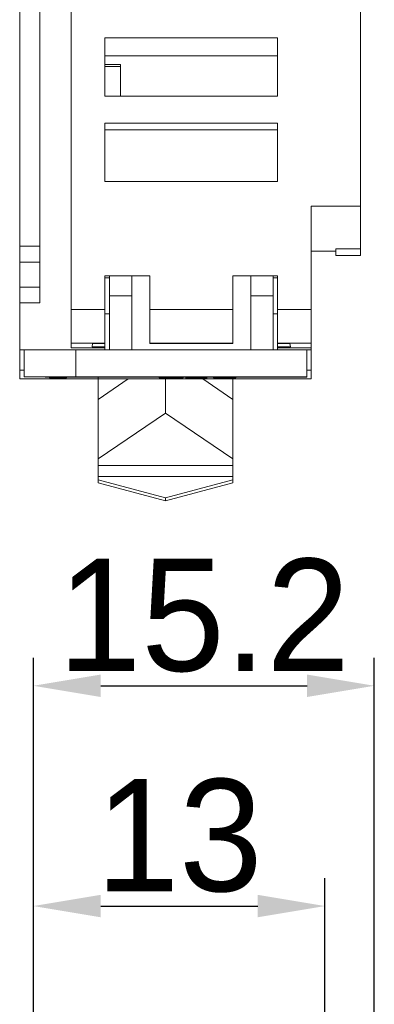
# Model space of a CAD drawing. Header units: inches. Extents: x -121 to 307, y -30 to 271.
# Tile 11 of 15: x 82 to 98, y 119 to 163. Entities that reach past the tile are written whole.
import ezdxf

# ---------------------------------------------------------------- set-up
doc = ezdxf.new("R2010")
doc.units = ezdxf.units.IN
doc.header["$LTSCALE"] = 23.1
doc.header["$MEASUREMENT"] = 0
doc.header["$PDSIZE"] = -5
doc.layers.get('0').update_dxf_attribs({"lineweight": 18})
doc.layers.get('Defpoints').update_dxf_attribs({"lineweight": 18})
doc.layers.add('1_6', color=7, linetype='Continuous', lineweight=18)
doc.styles.add('文字样式①', font='txt')
doc.dimstyles.new('标准样式（宋体）', dxfattribs={"dimtxt": 5, "dimasz": 3, "dimexe": 1.25, "dimexo": 0.625, "dimtad": 1, "dimtoh": 1, "dimdsep": 46, "dimtxsty": '文字样式①', "dimcen": 0, "dimdle": 6, "dimadec": 0, "dimazin": 0, "dimtfac": 1, "dimtofl": 0, "dimtmove": 0, "dimatfit": 3, "dimfxl": 0, "dimtolj": 1, "dimarcsym": 0})

# ---------------------------------------------------------------- blocks, each defined once
blk = doc.blocks.new('*D25')
at = {"color": 0, "lineweight": -2, "transparency": 16777216}
for p, q in [((82.474, 116.493), (82.474, 124.716)), ((95.474, 118.693), (95.474, 124.716)), ((85.474, 123.466), (92.474, 123.466))]:
    blk.add_line(p, q, dxfattribs=at)
at = {"color": 0, "lineweight": 13, "transparency": 16777216}
for points in [[(85.474, 123.966), (85.474, 122.966), (82.474, 123.466)], [(92.474, 123.966), (92.474, 122.966), (95.474, 123.466)]]:
    blk.add_solid(points, dxfattribs=at)
at = {"layer": 'Defpoints', "color": 0, "lineweight": 13, "transparency": 16777216}
for p in [(95.474, 123.466), (95.474, 118.068), (82.474, 115.868)]:
    blk.add_point(p, dxfattribs=at)
at = {"color": 0, "lineweight": 13, "transparency": 16777216, "insert": (88.974, 126.591), "char_height": 5, "attachment_point": 5, "style": '文字样式①'}
blk.add_mtext('\\A1;13', dxfattribs=at)
blk = doc.blocks.new('*D26')
at = {"color": 0, "lineweight": -2, "transparency": 16777216}
for p, q in [((82.474, 116.493), (82.474, 134.529)), ((97.674, 118.693), (97.674, 134.529)), ((85.474, 133.279), (94.674, 133.279))]:
    blk.add_line(p, q, dxfattribs=at)
at = {"color": 0, "lineweight": 13, "transparency": 16777216}
for points in [[(85.474, 133.779), (85.474, 132.779), (82.474, 133.279)], [(94.674, 133.779), (94.674, 132.779), (97.674, 133.279)]]:
    blk.add_solid(points, dxfattribs=at)
at = {"layer": 'Defpoints', "color": 0, "lineweight": 13, "transparency": 16777216}
for p in [(97.674, 133.279), (97.674, 118.068), (82.474, 115.868)]:
    blk.add_point(p, dxfattribs=at)
at = {"color": 0, "lineweight": 13, "transparency": 16777216, "insert": (90.074, 136.404), "char_height": 5, "attachment_point": 5, "style": '文字样式①'}
blk.add_mtext('\\A1;15.2', dxfattribs=at)

msp = doc.modelspace()

# ---------------------------------------------------------------- linework, layer by layer
at = {"color": 7, "linetype": 'Continuous'}
for p, q in [((81.863, 146.947), (81.863, 218.247)), ((82.763, 150.333), (82.763, 218.247)), ((97.063, 152.447), (97.063, 218.247)), ((84.163, 148.328), (84.163, 214.147)), ((85.663, 159.547), (85.663, 162.147)), ((85.663, 162.147), (93.363, 162.147)), ((93.363, 159.547), (93.363, 162.147)), ((85.663, 161.347), (93.363, 161.347)), ((86.363, 160.961), (85.663, 160.961)), ((85.663, 160.868), (86.363, 160.868)), ((86.363, 159.547), (86.363, 160.961)), ((93.363, 159.547), (85.663, 159.547)), ((85.663, 155.747), (85.663, 158.347)), ((85.663, 158.347), (93.363, 158.347)), ((93.363, 158.047), (85.663, 158.047)), ((93.363, 158.347), (93.363, 155.747)), ((93.363, 155.747), (85.663, 155.747)), ((94.863, 146.947), (94.863, 154.647)), ((97.063, 154.647), (94.863, 154.647)), ((82.763, 152.861), (81.863, 152.861)), ((94.863, 152.647), (95.963, 152.647)), ((95.963, 152.447), (95.963, 152.74)), ((95.963, 152.74), (97.063, 152.74)), ((95.963, 152.447), (97.063, 152.447)), ((82.763, 152.154), (81.863, 152.154)), ((85.663, 148.247), (85.663, 151.547)), ((87.663, 151.547), (85.663, 151.547)), ((85.863, 151.447), (85.663, 151.447)), ((85.863, 151.547), (85.863, 148.247)), ((86.863, 148.247), (86.863, 151.547)), ((87.663, 148.523), (87.663, 151.547)), ((91.363, 151.547), (91.363, 148.523)), ((93.363, 151.547), (91.363, 151.547)), ((92.163, 151.547), (92.163, 148.247)), ((93.163, 148.247), (93.163, 151.547)), ((93.163, 151.447), (93.363, 151.447)), ((93.363, 148.247), (93.363, 151.547)), ((82.763, 151.04), (81.863, 151.04)), ((86.863, 150.647), (85.863, 150.647)), ((93.163, 150.647), (92.163, 150.647)), ((82.763, 150.333), (81.863, 150.333)), ((84.163, 150.047), (85.663, 150.047)), ((91.363, 150.047), (87.663, 150.047)), ((93.363, 150.047), (94.863, 150.047)), ((85.863, 149.847), (85.663, 149.847)), ((93.163, 149.847), (93.363, 149.847)), ((85.663, 148.547), (84.163, 148.547)), ((85.663, 148.328), (84.163, 148.328)), ((85.117, 148.531), (85.089, 148.385)), ((85.663, 148.385), (85.089, 148.385)), ((85.117, 148.531), (85.663, 148.531)), ((91.363, 148.547), (87.663, 148.547)), ((87.663, 148.523), (91.363, 148.523)), ((94.863, 148.547), (93.363, 148.547)), ((93.363, 148.531), (93.909, 148.531)), ((93.937, 148.385), (93.363, 148.385)), ((94.863, 148.328), (93.363, 148.328)), ((93.909, 148.531), (93.937, 148.385)), ((94.863, 148.247), (81.863, 148.247)), ((82.063, 147.047), (82.063, 148.247)), ((84.363, 147.047), (84.363, 148.247)), ((94.663, 147.022), (94.663, 148.247)), ((81.863, 147.347), (82.063, 147.347)), ((81.863, 146.947), (94.863, 146.947)), ((82.063, 147.047), (94.663, 147.047)), ((82.999, 147.047), (82.999, 147.022)), ((82.999, 147.022), (94.663, 147.022)), ((83.193, 147.022), (83.193, 146.997)), ((83.193, 146.997), (83.956, 146.997)), ((83.204, 147.047), (83.204, 147.022)), ((83.217, 147.022), (83.217, 147.047)), ((83.226, 147.022), (83.226, 146.997)), ((83.255, 147.047), (83.255, 147.022)), ((83.275, 147.047), (83.275, 147.022)), ((83.278, 147.047), (83.278, 147.022)), ((83.349, 147.022), (83.349, 146.997)), ((83.42, 147.047), (83.42, 147.022)), ((83.435, 147.047), (83.435, 147.022)), ((83.462, 147.022), (83.462, 147.047)), ((83.535, 147.047), (83.535, 147.022)), ((83.546, 147.022), (83.546, 146.997)), ((83.607, 147.022), (83.607, 147.047)), ((83.664, 147.047), (83.664, 147.022)), ((83.699, 147.047), (83.699, 147.022)), ((83.706, 147.022), (83.706, 147.047)), ((83.718, 147.022), (83.718, 147.047)), ((83.772, 147.022), (83.772, 147.047)), ((83.792, 147.022), (83.792, 147.047)), ((83.804, 147.022), (83.804, 147.047)), ((83.829, 147.022), (83.829, 146.997)), ((83.891, 147.022), (83.891, 147.047)), ((83.956, 147.022), (83.956, 146.997)), ((84.045, 147.047), (84.045, 147.022)), ((84.09, 147.022), (84.09, 147.047)), ((84.156, 147.022), (84.156, 147.047)), ((84.165, 147.047), (84.165, 147.022)), ((84.169, 147.022), (84.169, 147.047)), ((84.172, 147.022), (84.172, 147.047)), ((84.197, 147.022), (84.197, 147.047)), ((84.206, 147.047), (84.206, 147.022)), ((84.993, 147.047), (84.993, 147.022)), ((85.146, 147.047), (85.146, 147.022)), ((85.363, 147.022), (85.363, 146.947)), ((85.611, 147.047), (85.611, 147.022)), ((85.913, 147.047), (85.913, 147.022)), ((86.239, 147.047), (86.239, 147.022)), ((86.272, 147.022), (86.272, 147.047)), ((86.29, 147.047), (86.29, 147.022)), ((86.357, 147.047), (86.357, 147.022)), ((86.541, 147.047), (86.541, 147.022)), ((86.905, 147.047), (86.905, 147.022)), ((87.082, 147.022), (87.082, 147.047)), ((87.189, 147.047), (87.189, 147.022)), ((87.205, 147.047), (87.205, 147.022)), ((87.407, 147.047), (87.407, 147.022)), ((87.428, 147.047), (87.428, 147.022)), ((87.441, 147.047), (87.441, 147.022)), ((87.681, 147.022), (87.681, 147.047)), ((87.817, 147.047), (87.817, 147.022)), ((87.872, 147.047), (87.872, 147.022)), ((87.97, 147.022), (87.97, 147.047)), ((88.079, 147.022), (88.079, 146.997)), ((88.079, 146.997), (89.147, 146.997)), ((88.131, 147.022), (88.131, 146.997)), ((88.134, 147.022), (88.134, 146.997)), ((88.175, 147.022), (88.175, 147.047)), ((88.253, 146.997), (88.253, 147.022)), ((88.284, 146.997), (88.284, 147.022)), ((88.427, 146.997), (88.427, 147.022)), ((88.621, 146.997), (88.621, 147.022)), ((88.889, 146.997), (88.889, 147.022)), ((88.922, 147.022), (88.922, 147.047)), ((89.01, 146.997), (89.01, 147.022)), ((89.128, 147.022), (89.128, 147.047)), ((89.128, 146.997), (89.128, 147.022)), ((89.147, 146.997), (89.147, 147.022)), ((89.27, 146.997), (89.27, 146.972)), ((90.203, 146.997), (89.27, 146.997)), ((90.203, 146.972), (89.27, 146.972)), ((89.291, 147.047), (89.291, 147.022)), ((89.443, 146.997), (89.443, 146.972)), ((89.695, 146.997), (89.695, 146.972)), ((89.712, 147.022), (89.712, 147.047)), ((89.842, 146.997), (89.842, 146.972)), ((89.961, 146.997), (89.961, 146.972)), ((89.996, 147.022), (89.996, 147.047)), ((90.013, 146.997), (90.013, 146.972)), ((90.186, 146.997), (90.186, 146.972)), ((90.196, 147.047), (90.196, 147.022)), ((90.199, 146.997), (90.199, 146.972)), ((90.203, 146.997), (90.203, 146.972)), ((90.222, 147.022), (90.222, 147.047)), ((90.229, 147.022), (90.229, 147.047)), ((90.263, 147.022), (90.263, 147.047)), ((90.417, 147.047), (90.417, 147.022)), ((90.498, 147.047), (90.498, 147.022)), ((90.501, 146.997), (90.501, 147.022)), ((91.495, 146.997), (90.501, 146.997)), ((90.691, 146.997), (90.691, 147.022)), ((90.824, 146.997), (90.824, 147.022)), ((90.923, 147.047), (90.923, 147.022)), ((91.116, 146.997), (91.116, 147.022)), ((91.33, 146.997), (91.33, 147.022)), ((91.335, 147.047), (91.335, 147.022)), ((91.339, 146.997), (91.339, 147.022)), ((91.444, 147.047), (91.444, 147.022)), ((91.495, 146.997), (91.495, 147.022)), ((91.558, 147.047), (91.558, 147.022)), ((91.668, 147.022), (91.668, 147.047)), ((91.881, 147.047), (91.881, 147.022)), ((92.141, 147.047), (92.141, 147.022)), ((92.169, 147.047), (92.169, 147.022)), ((92.378, 147.022), (92.378, 147.047)), ((92.474, 147.047), (92.474, 147.022)), ((92.556, 147.047), (92.556, 147.022)), ((92.661, 147.047), (92.661, 147.022)), ((92.674, 147.047), (92.674, 147.022)), ((92.914, 147.022), (92.914, 147.047)), ((93.051, 147.047), (93.051, 147.022)), ((93.106, 147.047), (93.106, 147.022)), ((93.202, 147.047), (93.202, 147.022)), ((93.266, 147.047), (93.266, 147.022)), ((93.501, 147.022), (93.501, 147.047)), ((93.821, 147.047), (93.821, 147.022)), ((94.101, 147.047), (94.101, 147.022)), ((94.339, 147.047), (94.339, 147.022)), ((94.34, 147.022), (94.34, 147.047)), ((94.663, 147.347), (94.863, 147.347))]:
    msp.add_line(p, q, dxfattribs=at)
at = {"layer": '1_6', "color": 7, "linetype": 'Continuous'}
for p, q in [((85.363, 142.319), (85.363, 146.947)), ((85.363, 146.039), (86.7, 146.947)), ((88.363, 146.947), (88.363, 145.43)), ((91.363, 146.039), (90.026, 146.947)), ((91.363, 142.319), (91.363, 146.947)), ((85.363, 143.394), (88.363, 145.43)), ((88.363, 145.43), (91.363, 143.394)), ((85.363, 143.1), (91.363, 143.1)), ((91.363, 142.601), (85.363, 142.601)), ((88.363, 141.659), (85.363, 142.453)), ((88.363, 141.524), (85.363, 142.319)), ((91.363, 142.453), (88.363, 141.659)), ((91.363, 142.319), (88.363, 141.524)), ((88.363, 141.524), (88.363, 141.659))]:
    msp.add_line(p, q, dxfattribs=at)

# ---------------------------------------------------------------- dimensions: what is measured, and where the dimension line sits
at = {"lineweight": 13}
for base, p2, picture, middle in [((97.674, 133.279), (97.674, 118.068), '*D26', (90.074, 136.404)), ((95.474, 123.466), (95.474, 118.068), '*D25', (88.974, 126.591))]:
    dim = msp.add_linear_dim(base=base, p1=(82.474, 115.868), p2=p2, dimstyle='标准样式（宋体）', override={"dimarcsym": 1}, dxfattribs=at)
    dim.commit()
    dim.dimension.update_dxf_attribs({"geometry": picture, "text_midpoint": middle})

doc.saveas('drawing.dxf')
